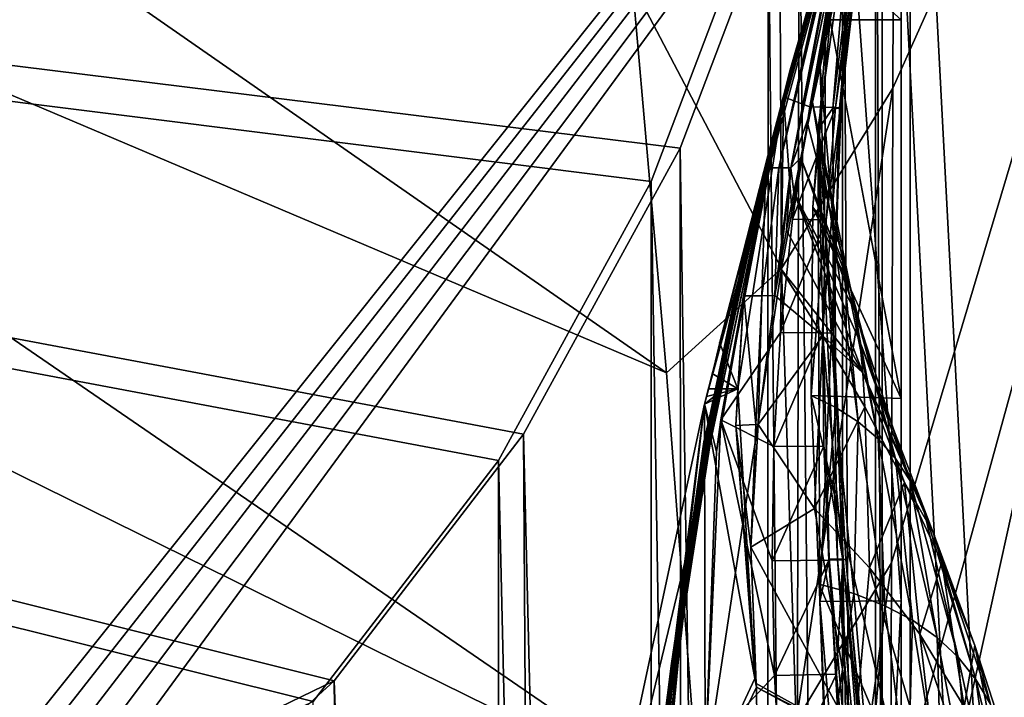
# Model space of a CAD drawing. Header units: metres. Extents: x -1004 to 0, y -808 to 0.
# Tile 155 of 160: x -130 to -43, y -157 to -97. Entities that reach past the tile are written whole.
import ezdxf

# ---------------------------------------------------------------- set-up
doc = ezdxf.new("R2010")
doc.units = ezdxf.units.M

msp = doc.modelspace()

# ---------------------------------------------------------------- linework, layer by layer
at = {"layer": 'None012'}
for points in [[(-35.448151, -746.330383, 163.059708), (-52.518909, -738.401428, 163.059708), (-5.519217, -35.401562, 163.059708)], [(-5.519217, -35.401562, 163.059708), (-52.518909, -738.401428, 163.059708), (-52.518909, -65.543846, 163.059708)], [(-52.518909, -65.543846, 2063.059814), (-52.518909, -738.401428, 2063.059814), (-5.519217, -35.401562, 2063.059814)], [(-52.518909, -738.401428, 2063.059814), (-35.448151, -746.330383, 2063.059814), (-5.519217, -35.401562, 2063.059814)], [(-52.518909, -738.401428, 163.059708), (-52.518909, -397.134613, 182.490646), (-52.518909, -65.543846, 163.059708)], [(-52.518909, -397.134613, 182.490646), (-52.518909, -313.811188, 184.444244), (-52.518909, -65.543846, 163.059708)], [(-52.518909, -65.543846, 163.059708), (-52.518909, -313.811188, 184.444244), (-52.518909, -230.718582, 189.861099)], [(-52.518909, -230.718582, 189.861099), (-52.518909, -148.071564, 198.713043), (-52.518909, -65.543846, 163.059708)], [(-52.518909, -148.071564, 198.713043), (-52.518909, -66.081009, 210.95433), (-52.518909, -65.543846, 163.059708)], [(-52.518909, -97.03968, 2019.916504), (-52.518909, -130.302856, 2024.768555), (-52.518909, -65.543846, 2063.059814)], [(-52.518909, -130.302856, 2024.768555), (-52.518909, -163.642868, 2029.060913), (-52.518909, -65.543846, 2063.059814)], [(-52.518909, -65.543846, 2063.059814), (-52.518909, -163.642868, 2029.060913), (-52.518909, -230.515762, 2035.961548)], [(-52.518909, -230.515762, 2035.961548), (-52.518909, -297.582825, 2040.610718), (-52.518909, -65.543846, 2063.059814)], [(-52.518909, -297.582825, 2040.610718), (-52.518909, -364.768219, 2043.003296), (-52.518909, -65.543846, 2063.059814)], [(-52.518909, -65.543846, 2063.059814), (-52.518909, -364.768219, 2043.003296), (-52.518909, -431.996094, 2043.136353)], [(-52.518909, -65.543846, 2063.059814), (-52.518909, -431.996094, 2043.136353), (-52.518909, -738.401428, 2063.059814)], [(-52.518909, -66.081009, 210.95433), (-52.518909, -148.071564, 198.713043), (-56.951534, -86.250534, 207.620117)], [(-62.859825, -103.839287, 1566.123047), (-69.778389, -130.813202, 1566.304321), (-53.161747, -69.922577, 1607.149292)], [(-53.161747, -69.922577, 1607.149292), (-69.778389, -130.813202, 1566.304321), (-62.594734, -102.840431, 1606.902344)], [(-69.777855, -130.810028, 619.307373), (-62.850697, -103.808975, 659.694153), (-53.161747, -69.922577, 659.947876)], [(-53.161747, -69.922577, 659.947876), (-63.839542, -107.499344, 619.151855), (-69.777855, -130.810028, 619.307373)], [(-64.992882, -112.470459, 1452.292236), (-62.851387, -103.808792, 1564.920044), (-53.161747, -69.922577, 1564.920044)], [(-64.992882, -112.470459, 1452.292236), (-53.161747, -69.922577, 1564.920044), (-63.898594, -108.095726, 1339.614502)], [(-63.898594, -108.095726, 1339.614502), (-53.161747, -69.922577, 1564.920044), (-63.076511, -104.808662, 1226.841309)], [(-62.85165, -103.808952, 619.125977), (-63.839542, -107.499344, 619.151855), (-53.161747, -69.922577, 659.947876)], [(-63.076511, -104.808662, 1226.841309), (-53.161747, -69.922577, 1564.920044), (-62.526756, -102.607643, 1113.927246)], [(-62.851387, -103.808792, 1564.920044), (-62.859825, -103.839287, 1566.123047), (-53.161747, -69.922577, 1564.920044)], [(-62.859825, -103.839287, 1566.123047), (-53.161747, -69.922577, 1565.869141), (-53.161747, -69.922577, 1564.920044)], [(-53.161747, -69.922577, 1565.869141), (-62.859825, -103.839287, 1566.123047), (-53.161747, -69.922577, 1607.149292)], [(-53.161747, -69.922577, 618.872253), (-62.85165, -103.808952, 619.125977), (-53.161747, -69.922577, 659.947876)], [(-62.85165, -103.808952, 619.125977), (-53.161747, -69.922577, 618.872253), (-53.161449, -69.922661, 617.920044)], [(-62.851204, -103.809006, 617.920044), (-62.85165, -103.808952, 619.125977), (-53.161449, -69.922661, 617.920044)], [(-62.851204, -103.809006, 617.920044), (-53.161449, -69.922661, 617.920044), (-57.10725, -85.15416, 566.619446)], [(-53.161736, -69.923889, 660.920044), (-53.161747, -69.922577, 659.947876), (-62.850925, -103.808914, 660.920044)], [(-53.161747, -69.922577, 659.947876), (-62.850697, -103.808975, 659.694153), (-62.850925, -103.808914, 660.920044)], [(-62.850925, -103.808914, 660.920044), (-62.515137, -102.478889, 774.292114), (-53.161736, -69.923889, 660.920044)], [(-62.594734, -102.840431, 1606.902344), (-58.475628, -88.032204, 1607.920044), (-53.161747, -69.922577, 1607.149292)], [(-62.526756, -102.607643, 1113.927246), (-53.161747, -69.922577, 1564.920044), (-53.161736, -69.923889, 660.920044)], [(-62.249619, -101.489136, 1000.841492), (-62.526756, -102.607643, 1113.927246), (-53.161736, -69.923889, 660.920044)], [(-62.515137, -102.478889, 774.292114), (-62.245605, -101.447708, 887.614563), (-53.161736, -69.923889, 660.920044)], [(-53.161736, -69.923889, 660.920044), (-62.245605, -101.447708, 887.614563), (-62.249619, -101.489136, 1000.841492)], [(-60.52169, -104.705643, 514.499451), (-62.851204, -103.809006, 617.920044), (-57.10725, -85.15416, 566.619446)], [(-60.52169, -104.705643, 514.499451), (-57.10725, -85.15416, 566.619446), (-56.565033, -85.176697, 515.318787)], [(-60.52169, -104.705643, 514.499451), (-56.565033, -85.176697, 515.318787), (-56.024006, -85.199242, 464.018127)], [(-60.52169, -104.705643, 514.499451), (-56.024006, -85.199242, 464.018127), (-58.278835, -104.752022, 411.08374)], [(-56.111469, -85.289391, 258.948364), (-56.951534, -86.250534, 207.620117), (-58.513695, -104.821602, 256.205536)], [(-56.111469, -85.289391, 258.948364), (-58.513695, -104.821602, 256.205536), (-57.914394, -104.798409, 307.769409)], [(-58.278835, -104.752022, 411.08374), (-56.024006, -85.199242, 464.018127), (-55.64122, -85.221779, 412.720001)], [(-55.64122, -85.221779, 412.720001), (-55.52887, -85.244316, 361.43457), (-58.278835, -104.752022, 411.08374)], [(-55.52887, -85.244316, 361.43457), (-57.835274, -104.775215, 359.402954), (-58.278835, -104.752022, 411.08374)], [(-55.686047, -85.266853, 310.173492), (-56.111469, -85.289391, 258.948364), (-57.914394, -104.798409, 307.769409)], [(-55.686047, -85.266853, 310.173492), (-57.914394, -104.798409, 307.769409), (-57.835274, -104.775215, 359.402954)], [(-55.52887, -85.244316, 361.43457), (-55.686047, -85.266853, 310.173492), (-57.835274, -104.775215, 359.402954)], [(-56.951534, -86.250534, 207.620117), (-59.665531, -148.124725, 198.7061), (-59.827671, -106.702522, 204.455399)], [(-56.951534, -86.250534, 207.620117), (-59.827671, -106.702522, 204.455399), (-58.513695, -104.821602, 256.205536)], [(-52.518909, -148.071564, 198.713043), (-59.665531, -148.124725, 198.7061), (-56.951534, -86.250534, 207.620117)], [(-64.385735, -110.053299, 1607.925659), (-63.259457, -110.053024, 1713.19873), (-58.323982, -88.00943, 1660.126465)], [(-62.848122, -103.809669, 1607.920044), (-64.385735, -110.053299, 1607.925659), (-58.323982, -88.00943, 1660.126465)], [(-63.259457, -110.053024, 1713.19873), (-62.201317, -110.046165, 1814.920044), (-58.020683, -87.96389, 1764.539551)], [(-58.020683, -87.96389, 1764.539551), (-58.172333, -87.986664, 1712.333008), (-63.259457, -110.053024, 1713.19873)], [(-63.259457, -110.053024, 1713.19873), (-58.172333, -87.986664, 1712.333008), (-58.323982, -88.00943, 1660.126465)], [(-58.323982, -88.00943, 1660.126465), (-58.475628, -88.032204, 1607.920044), (-62.848122, -103.809669, 1607.920044)], [(-62.848122, -103.809669, 1607.920044), (-58.475628, -88.032204, 1607.920044), (-62.594734, -102.840431, 1606.902344)], [(-62.201317, -110.046165, 1814.920044), (-57.872002, -87.94207, 1814.920044), (-58.020683, -87.96389, 1764.539551)], [(-57.872002, -87.94207, 1814.920044), (-62.201317, -110.046165, 1814.920044), (-58.425846, -92.158539, 1917.032715)], [(-58.425846, -92.158539, 1917.032715), (-62.201317, -110.046165, 1814.920044), (-60.573242, -105.368233, 1918.047607)], [(-60.286926, -104.295235, 1935.247681), (-58.425846, -92.158539, 1917.032715), (-60.573242, -105.368233, 1918.047607)], [(-58.425846, -92.158539, 1917.032715), (-60.286926, -104.295235, 1935.247681), (-59.62125, -101.195656, 1968.070679)], [(-59.154442, -99.005341, 1993.984253), (-58.425846, -92.158539, 1917.032715), (-59.62125, -101.195656, 1968.070679)], [(-58.73613, -97.03981, 2019.916504), (-58.007488, -92.089058, 2019.145508), (-59.154442, -99.005341, 1993.984253)], [(-58.007488, -92.089058, 2019.145508), (-58.425846, -92.158539, 1917.032715), (-59.154442, -99.005341, 1993.984253)], [(-52.518909, -97.03968, 2019.916504), (-58.007488, -92.089058, 2019.145508), (-58.73613, -97.03981, 2019.916504)], [(-60.259281, -113.503784, 2022.389526), (-58.73613, -97.03981, 2019.916504), (-59.154442, -99.005341, 1993.984253)], [(-52.518909, -130.302856, 2024.768555), (-58.73613, -97.03981, 2019.916504), (-60.259281, -113.503784, 2022.389526)], [(-52.518909, -130.302856, 2024.768555), (-52.518909, -97.03968, 2019.916504), (-58.73613, -97.03981, 2019.916504)], [(-59.234028, -114.907578, 1996.415771), (-60.259281, -113.503784, 2022.389526), (-59.154442, -99.005341, 1993.984253)], [(-59.154442, -99.005341, 1993.984253), (-59.62125, -101.195656, 1968.070679), (-59.234028, -114.907578, 1996.415771)], [(-62.515137, -102.478889, 774.292114), (-69.822411, -134.113083, 887.675659), (-62.245605, -101.447708, 887.614563)], [(-69.822411, -134.113083, 887.675659), (-69.803375, -134.196777, 1000.864014), (-62.245605, -101.447708, 887.614563)], [(-62.245605, -101.447708, 887.614563), (-69.803375, -134.196777, 1000.864014), (-62.249619, -101.489136, 1000.841492)], [(-62.249619, -101.489136, 1000.841492), (-69.803375, -134.196777, 1000.864014), (-66.698395, -119.432922, 1113.927246)], [(-62.249619, -101.489136, 1000.841492), (-66.698395, -119.432922, 1113.927246), (-62.526756, -102.607643, 1113.927246)], [(-59.62125, -101.195656, 1968.070679), (-60.286926, -104.295235, 1935.247681), (-58.34729, -116.536667, 1970.436768)], [(-59.62125, -101.195656, 1968.070679), (-58.34729, -116.536667, 1970.436768), (-59.234028, -114.907578, 1996.415771)], [(-69.044899, -130.764908, 660.94458), (-70.137505, -136.174759, 774.361389), (-62.515137, -102.478889, 774.292114)], [(-62.515137, -102.478889, 774.292114), (-70.137505, -136.174759, 774.361389), (-69.822411, -134.113083, 887.675659)], [(-62.850925, -103.808914, 660.920044), (-69.044899, -130.764908, 660.94458), (-62.515137, -102.478889, 774.292114)], [(-67.321404, -122.72876, 1226.853516), (-63.076511, -104.808662, 1226.841309), (-62.526756, -102.607643, 1113.927246)], [(-66.698395, -119.432922, 1113.927246), (-67.321404, -122.72876, 1226.853516), (-62.526756, -102.607643, 1113.927246)], [(-69.778389, -130.813202, 1566.304321), (-62.855591, -103.807701, 1606.895508), (-62.594734, -102.840431, 1606.902344)], [(-62.855591, -103.807701, 1606.895508), (-62.848122, -103.809669, 1607.920044), (-62.594734, -102.840431, 1606.902344)], [(-62.859825, -103.839287, 1566.123047), (-62.851387, -103.808792, 1564.920044), (-71.296196, -143.835297, 1564.866455)], [(-71.296196, -143.835297, 1564.866455), (-62.851387, -103.808792, 1564.920044), (-64.992882, -112.470459, 1452.292236)], [(-71.294136, -143.826721, 1566.343628), (-62.859825, -103.839287, 1566.123047), (-71.296196, -143.835297, 1564.866455)], [(-69.778389, -130.813202, 1566.304321), (-62.859825, -103.839287, 1566.123047), (-71.294136, -143.826721, 1566.343628)], [(-62.855591, -103.807701, 1606.895508), (-69.778389, -130.813202, 1566.304321), (-69.778397, -130.813248, 1606.714233)], [(-69.778397, -130.813248, 659.512756), (-62.850697, -103.808975, 659.694153), (-69.777855, -130.810028, 619.307373)], [(-62.850697, -103.808975, 659.694153), (-69.778397, -130.813248, 659.512756), (-68.923683, -130.137619, 659.5354)], [(-62.850925, -103.808914, 660.920044), (-62.850697, -103.808975, 659.694153), (-69.044899, -130.764908, 660.94458)], [(-62.850697, -103.808975, 659.694153), (-68.923683, -130.137619, 659.5354), (-69.044899, -130.764908, 660.94458)], [(-62.855591, -103.807701, 1606.895508), (-68.445335, -125.398163, 1606.749146), (-66.848465, -129.448639, 1606.805176)], [(-63.839542, -107.499344, 619.151855), (-62.851204, -103.809006, 617.920044), (-68.330841, -132.169846, 617.859741)], [(-68.330841, -132.169846, 617.859741), (-62.851204, -103.809006, 617.920044), (-63.118855, -124.508194, 513.726135)], [(-62.855591, -103.807701, 1606.895508), (-66.848465, -129.448639, 1606.805176), (-66.330093, -121.286781, 1607.962036)], [(-62.855591, -103.807701, 1606.895508), (-66.330093, -121.286781, 1607.962036), (-64.385735, -110.053299, 1607.925659)], [(-62.848122, -103.809669, 1607.920044), (-62.855591, -103.807701, 1606.895508), (-64.385735, -110.053299, 1607.925659)], [(-63.839542, -107.499344, 619.151855), (-62.85165, -103.808952, 619.125977), (-62.851204, -103.809006, 617.920044)], [(-63.118855, -124.508194, 513.726135), (-62.851204, -103.809006, 617.920044), (-62.065521, -114.562691, 514.106567)], [(-62.851204, -103.809006, 617.920044), (-60.52169, -104.705643, 514.499451), (-62.065521, -114.562691, 514.106567)], [(-60.286926, -104.295235, 1935.247681), (-60.706326, -106.249413, 1916.30835), (-56.986176, -120.469749, 1918.47937)], [(-60.706326, -106.249413, 1916.30835), (-60.286926, -104.295235, 1935.247681), (-60.573242, -105.368233, 1918.047607)], [(-60.286926, -104.295235, 1935.247681), (-57.598953, -118.3908, 1944.456543), (-58.34729, -116.536667, 1970.436768)], [(-57.598953, -118.3908, 1944.456543), (-60.286926, -104.295235, 1935.247681), (-56.986176, -120.469749, 1918.47937)], [(-68.257385, -127.650375, 1339.64624), (-63.076511, -104.808662, 1226.841309), (-67.321404, -122.72876, 1226.853516)], [(-68.257385, -127.650375, 1339.64624), (-63.898594, -108.095726, 1339.614502), (-63.076511, -104.808662, 1226.841309)], [(-62.201317, -110.046165, 1814.920044), (-61.325478, -109.182549, 1889.853027), (-60.573242, -105.368233, 1918.047607)], [(-62.065521, -114.562691, 514.106567), (-60.52169, -104.705643, 514.499451), (-58.278835, -104.752022, 411.08374)], [(-58.278835, -104.752022, 411.08374), (-59.088863, -114.608536, 410.299042), (-62.065521, -114.562691, 514.106567)], [(-60.573242, -105.368233, 1918.047607), (-61.325478, -109.182549, 1889.853027), (-60.706326, -106.249413, 1916.30835)], [(-58.513695, -104.821602, 256.205536), (-59.827671, -106.702522, 204.455399), (-58.460079, -124.558578, 305.499756)], [(-58.460079, -124.558578, 305.499756), (-59.424805, -124.533386, 409.539307), (-57.835274, -104.775215, 359.402954)], [(-57.835274, -104.775215, 359.402954), (-59.424805, -124.533386, 409.539307), (-59.088863, -114.608536, 410.299042)], [(-58.278835, -104.752022, 411.08374), (-57.835274, -104.775215, 359.402954), (-59.088863, -114.608536, 410.299042)], [(-57.914394, -104.798409, 307.769409), (-58.513695, -104.821602, 256.205536), (-58.460079, -124.558578, 305.499756)], [(-57.914394, -104.798409, 307.769409), (-58.460079, -124.558578, 305.499756), (-57.835274, -104.775215, 359.402954)], [(-56.986176, -120.469749, 1918.47937), (-60.706326, -106.249413, 1916.30835), (-61.325478, -109.182549, 1889.853027)], [(-59.827671, -106.702522, 204.455399), (-58.104195, -144.395432, 251.202225), (-58.460079, -124.558578, 305.499756)], [(-58.104195, -144.395432, 251.202225), (-59.827671, -106.702522, 204.455399), (-58.831841, -144.378586, 225.172958)], [(-59.827671, -106.702522, 204.455399), (-59.665531, -148.124725, 198.7061), (-58.831841, -144.378586, 225.172958)], [(-69.777855, -130.810028, 619.307373), (-63.839542, -107.499344, 619.151855), (-68.709564, -134.949615, 619.279358)], [(-68.709564, -134.949615, 619.279358), (-63.839542, -107.499344, 619.151855), (-68.330841, -132.169846, 617.859741)], [(-69.506157, -134.200165, 1452.327759), (-63.898594, -108.095726, 1339.614502), (-68.257385, -127.650375, 1339.64624)], [(-69.506157, -134.200165, 1452.327759), (-64.992882, -112.470459, 1452.292236), (-63.898594, -108.095726, 1339.614502)], [(-62.201317, -110.046165, 1814.920044), (-61.937698, -112.181427, 1864.78418), (-61.325478, -109.182549, 1889.853027)], [(-61.325478, -109.182549, 1889.853027), (-61.937698, -112.181427, 1864.78418), (-56.504005, -122.773277, 1892.509155)], [(-56.504005, -122.773277, 1892.509155), (-56.986176, -120.469749, 1918.47937), (-61.325478, -109.182549, 1889.853027)], [(-66.330093, -121.286781, 1607.962036), (-64.745567, -121.27903, 1713.610474), (-64.385735, -110.053299, 1607.925659)], [(-64.745567, -121.27903, 1713.610474), (-63.259457, -110.053024, 1713.19873), (-64.385735, -110.053299, 1607.925659)], [(-63.594059, -121.259209, 1797.731079), (-63.259457, -110.053024, 1713.19873), (-64.745567, -121.27903, 1713.610474)], [(-63.176865, -118.784576, 1814.920166), (-62.201317, -110.046165, 1814.920044), (-63.594059, -121.259209, 1797.731079)], [(-62.201317, -110.046165, 1814.920044), (-63.259457, -110.053024, 1713.19873), (-63.594059, -121.259209, 1797.731079)], [(-63.176865, -118.784576, 1814.920166), (-62.583256, -115.508835, 1838.854248), (-62.201317, -110.046165, 1814.920044)], [(-62.583256, -115.508835, 1838.854248), (-61.937698, -112.181427, 1864.78418), (-62.201317, -110.046165, 1814.920044)], [(-61.937698, -112.181427, 1864.78418), (-62.583256, -115.508835, 1838.854248), (-55.877007, -128.053329, 1840.604492)], [(-61.937698, -112.181427, 1864.78418), (-56.139206, -125.301193, 1866.549561), (-56.504005, -122.773277, 1892.509155)], [(-56.139206, -125.301193, 1866.549561), (-61.937698, -112.181427, 1864.78418), (-55.877007, -128.053329, 1840.604492)], [(-69.506157, -134.200165, 1452.327759), (-71.296196, -143.835297, 1564.866455), (-64.992882, -112.470459, 1452.292236)], [(-60.415829, -130.046631, 2024.733398), (-60.259281, -113.503784, 2022.389526), (-59.234028, -114.907578, 1996.415771)], [(-60.415829, -130.046631, 2024.733398), (-52.518909, -130.302856, 2024.768555), (-60.259281, -113.503784, 2022.389526)], [(-59.088863, -114.608536, 410.299042), (-63.118855, -124.508194, 513.726135), (-62.065521, -114.562691, 514.106567)], [(-59.424805, -124.533386, 409.539307), (-63.118855, -124.508194, 513.726135), (-59.088863, -114.608536, 410.299042)], [(-58.234623, -131.091965, 1998.718994), (-60.415829, -130.046631, 2024.733398), (-59.234028, -114.907578, 1996.415771)], [(-59.234028, -114.907578, 1996.415771), (-58.34729, -116.536667, 1970.436768), (-58.234623, -131.091965, 1998.718994)], [(-55.877007, -128.053329, 1840.604492), (-62.583256, -115.508835, 1838.854248), (-63.176865, -118.784576, 1814.920166)], [(-58.34729, -116.536667, 1970.436768), (-56.274879, -132.361847, 1972.676636), (-58.234623, -131.091965, 1998.718994)], [(-58.34729, -116.536667, 1970.436768), (-57.598953, -118.3908, 1944.456543), (-56.274879, -132.361847, 1972.676636)], [(-57.598953, -118.3908, 1944.456543), (-54.536617, -133.856033, 1946.612671), (-56.274879, -132.361847, 1972.676636)], [(-54.536617, -133.856033, 1946.612671), (-57.598953, -118.3908, 1944.456543), (-56.986176, -120.469749, 1918.47937)], [(-63.176865, -118.784576, 1814.920166), (-63.594059, -121.259209, 1797.731079), (-59.396198, -124.801277, 1813.895874)], [(-55.877007, -128.053329, 1840.604492), (-63.176865, -118.784576, 1814.920166), (-59.396198, -124.801277, 1813.895874)], [(-66.698395, -119.432922, 1113.927246), (-70.079559, -136.434616, 1113.927246), (-70.649986, -140.837204, 1226.865601)], [(-66.698395, -119.432922, 1113.927246), (-70.649986, -140.837204, 1226.865601), (-67.321404, -122.72876, 1226.853516)], [(-69.803375, -134.196777, 1000.864014), (-70.079559, -136.434616, 1113.927246), (-66.698395, -119.432922, 1113.927246)], [(-53.017296, -135.57431, 1920.532959), (-56.986176, -120.469749, 1918.47937), (-56.504005, -122.773277, 1892.509155)], [(-53.017296, -135.57431, 1920.532959), (-54.536617, -133.856033, 1946.612671), (-56.986176, -120.469749, 1918.47937)], [(-67.030289, -132.661545, 1608.031738), (-65.271233, -132.593384, 1714.006226), (-66.330093, -121.286781, 1607.962036)], [(-66.848465, -129.448639, 1606.805176), (-67.030289, -132.661545, 1608.031738), (-66.330093, -121.286781, 1607.962036)], [(-65.271233, -132.593384, 1714.006226), (-64.745567, -121.27903, 1713.610474), (-66.330093, -121.286781, 1607.962036)], [(-65.076866, -132.585068, 1726.532471), (-64.745567, -121.27903, 1713.610474), (-65.271233, -132.593384, 1714.006226)], [(-59.396198, -124.801277, 1813.895874), (-63.594059, -121.259209, 1797.731079), (-65.076866, -132.585068, 1726.532471)], [(-65.076866, -132.585068, 1726.532471), (-63.594059, -121.259209, 1797.731079), (-64.745567, -121.27903, 1713.610474)], [(-71.514084, -147.411484, 1339.677979), (-68.257385, -127.650375, 1339.64624), (-67.321404, -122.72876, 1226.853516)], [(-70.649986, -140.837204, 1226.865601), (-71.514084, -147.411484, 1339.677979), (-67.321404, -122.72876, 1226.853516)], [(-51.712444, -137.516464, 1894.443481), (-53.017296, -135.57431, 1920.532959), (-56.504005, -122.773277, 1892.509155)], [(-56.504005, -122.773277, 1892.509155), (-56.139206, -125.301193, 1866.549561), (-51.712444, -137.516464, 1894.443481)], [(-63.68734, -134.515167, 513.359131), (-68.330841, -132.169846, 617.859741), (-63.118855, -124.508194, 513.726135)], [(-59.396198, -124.801277, 1813.895874), (-65.076866, -132.585068, 1726.532471), (-60.135853, -139.95018, 1710.803101)], [(-63.118855, -124.508194, 513.726135), (-59.424805, -124.533386, 409.539307), (-63.68734, -134.515167, 513.359131)], [(-59.424805, -124.533386, 409.539307), (-59.293465, -134.500809, 408.806305), (-63.68734, -134.515167, 513.359131)], [(-55.704624, -131.02951, 1814.677612), (-59.396198, -124.801277, 1813.895874), (-60.135853, -139.95018, 1710.803101)], [(-58.460079, -124.558578, 305.499756), (-57.623348, -144.462784, 355.698334), (-59.424805, -124.533386, 409.539307)], [(-57.623348, -144.462784, 355.698334), (-59.293465, -134.500809, 408.806305), (-59.424805, -124.533386, 409.539307)], [(-55.877007, -128.053329, 1840.604492), (-59.396198, -124.801277, 1813.895874), (-55.704624, -131.02951, 1814.677612)], [(-58.104195, -144.395432, 251.202225), (-57.618683, -144.412262, 277.274628), (-58.460079, -124.558578, 305.499756)], [(-57.618683, -144.412262, 277.274628), (-57.37619, -144.429108, 303.384949), (-58.460079, -124.558578, 305.499756)], [(-58.460079, -124.558578, 305.499756), (-57.37619, -144.429108, 303.384949), (-57.623348, -144.462784, 355.698334)], [(-56.139206, -125.301193, 1866.549561), (-50.609962, -139.682297, 1868.349976), (-51.712444, -137.516464, 1894.443481)], [(-55.877007, -128.053329, 1840.604492), (-50.609962, -139.682297, 1868.349976), (-56.139206, -125.301193, 1866.549561)], [(-68.445335, -125.398163, 1606.749146), (-69.115143, -128.104813, 1606.731567), (-66.848465, -129.448639, 1606.805176)], [(-72.671608, -156.160614, 1452.363159), (-68.257385, -127.650375, 1339.64624), (-71.514084, -147.411484, 1339.677979)], [(-72.671608, -156.160614, 1452.363159), (-69.506157, -134.200165, 1452.327759), (-68.257385, -127.650375, 1339.64624)], [(-66.848465, -129.448639, 1606.805176), (-69.115143, -128.104813, 1606.731567), (-69.447586, -129.458817, 1606.7229)], [(-52.208729, -137.676758, 1815.437378), (-49.69632, -142.071625, 1842.258301), (-55.877007, -128.053329, 1840.604492)], [(-49.69632, -142.071625, 1842.258301), (-50.609962, -139.682297, 1868.349976), (-55.877007, -128.053329, 1840.604492)], [(-52.208729, -137.676758, 1815.437378), (-55.877007, -128.053329, 1840.604492), (-55.704624, -131.02951, 1814.677612)], [(-65.343872, -154.88063, 1606.828857), (-66.848465, -129.448639, 1606.805176), (-69.778397, -130.813248, 1606.714233)], [(-69.778397, -130.813248, 1606.714233), (-66.848465, -129.448639, 1606.805176), (-69.613197, -130.135971, 1606.718506)], [(-66.848465, -129.448639, 1606.805176), (-69.447586, -129.458817, 1606.7229), (-69.613197, -130.135971, 1606.718506)], [(-66.848465, -129.448639, 1606.805176), (-65.343872, -154.88063, 1606.828857), (-67.030289, -132.661545, 1608.031738)], [(-68.923683, -130.137619, 659.5354), (-73.211754, -158.155579, 659.426208), (-73.209076, -158.108261, 661.018005)], [(-69.778397, -130.813248, 659.512756), (-73.211754, -158.155579, 659.426208), (-68.923683, -130.137619, 659.5354)], [(-69.044899, -130.764908, 660.94458), (-68.923683, -130.137619, 659.5354), (-73.209076, -158.108261, 661.018005)], [(-59.704567, -146.590912, 2026.936768), (-60.415829, -130.046631, 2024.733398), (-58.234623, -131.091965, 1998.718994)], [(-59.704567, -146.590912, 2026.936768), (-52.518909, -163.642868, 2029.060913), (-60.415829, -130.046631, 2024.733398)], [(-52.518909, -163.642868, 2029.060913), (-52.518909, -130.302856, 2024.768555), (-60.415829, -130.046631, 2024.733398)], [(-83.10807, -193.000595, 619.656433), (-69.778397, -130.813248, 659.512756), (-69.777855, -130.810028, 619.307373)], [(-83.10807, -193.000595, 619.656433), (-69.777855, -130.810028, 619.307373), (-69.702896, -162.811096, 619.305359)], [(-83.105705, -192.999664, 659.163818), (-69.778397, -130.813248, 659.512756), (-83.10807, -193.000595, 619.656433)], [(-69.778389, -130.813202, 1566.304321), (-83.105721, -192.999664, 1566.653198), (-69.778397, -130.813248, 1606.714233)], [(-83.105721, -192.999664, 1566.653198), (-69.778389, -130.813202, 1566.304321), (-71.294136, -143.826721, 1566.343628)], [(-69.778397, -130.813248, 1606.714233), (-83.105721, -192.999664, 1566.653198), (-83.105705, -192.999664, 1606.365234)], [(-69.778397, -130.813248, 659.512756), (-83.105705, -192.999664, 659.163818), (-73.211754, -158.155579, 659.426208)], [(-83.105705, -192.999664, 1606.365234), (-65.343872, -154.88063, 1606.828857), (-69.778397, -130.813248, 1606.714233)], [(-69.044899, -130.764908, 660.94458), (-73.209076, -158.108261, 661.018005), (-70.137505, -136.174759, 774.361389)], [(-69.702896, -162.811096, 619.305359), (-69.777855, -130.810028, 619.307373), (-68.709564, -134.949615, 619.279358)], [(-55.292229, -145.171112, 1711.220215), (-55.704624, -131.02951, 1814.677612), (-60.135853, -139.95018, 1710.803101)], [(-56.673363, -147.430542, 2000.883057), (-59.704567, -146.590912, 2026.936768), (-58.234623, -131.091965, 1998.718994)], [(-58.234623, -131.091965, 1998.718994), (-56.274879, -132.361847, 1972.676636), (-56.673363, -147.430542, 2000.883057)], [(-52.208729, -137.676758, 1815.437378), (-55.704624, -131.02951, 1814.677612), (-55.292229, -145.171112, 1711.220215)], [(-68.709564, -134.949615, 619.279358), (-68.330841, -132.169846, 617.859741), (-69.658592, -161.021835, 617.679321)], [(-68.330841, -132.169846, 617.859741), (-63.637768, -154.636032, 512.665344), (-69.658592, -161.021835, 617.679321)], [(-63.68734, -134.515167, 513.359131), (-63.845871, -144.563797, 513.005615), (-68.330841, -132.169846, 617.859741)], [(-63.845871, -144.563797, 513.005615), (-63.637768, -154.636032, 512.665344), (-68.330841, -132.169846, 617.859741)], [(-65.71344, -143.360947, 1667.273682), (-65.271233, -132.593384, 1714.006226), (-67.030289, -132.661545, 1608.031738)], [(-65.246468, -155.328033, 1608.268555), (-65.71344, -143.360947, 1667.273682), (-67.030289, -132.661545, 1608.031738)], [(-65.343872, -154.88063, 1606.828857), (-65.246468, -155.328033, 1608.268555), (-67.030289, -132.661545, 1608.031738)], [(-65.076866, -132.585068, 1726.532471), (-65.71344, -143.360947, 1667.273682), (-60.135853, -139.95018, 1710.803101)], [(-65.71344, -143.360947, 1667.273682), (-65.076866, -132.585068, 1726.532471), (-65.271233, -132.593384, 1714.006226)], [(-56.274879, -132.361847, 1972.676636), (-53.940716, -148.492645, 1974.780518), (-56.673363, -147.430542, 2000.883057)], [(-56.274879, -132.361847, 1972.676636), (-54.536617, -133.856033, 1946.612671), (-53.940716, -148.492645, 1974.780518)], [(-54.536617, -133.856033, 1946.612671), (-51.506779, -149.776993, 1948.636963), (-53.940716, -148.492645, 1974.780518)], [(-51.506779, -149.776993, 1948.636963), (-54.536617, -133.856033, 1946.612671), (-53.017296, -135.57431, 1920.532959)], [(-70.137505, -136.174759, 774.361389), (-74.494354, -167.3414, 887.736755), (-69.822411, -134.113083, 887.675659)], [(-69.822411, -134.113083, 887.675659), (-74.494354, -167.3414, 887.736755), (-74.42691, -167.462708, 1000.886475)], [(-69.803375, -134.196777, 1000.864014), (-69.822411, -134.113083, 887.675659), (-74.42691, -167.462708, 1000.886475)], [(-69.803375, -134.196777, 1000.864014), (-74.42691, -167.462708, 1000.886475), (-72.660721, -153.576004, 1113.927246)], [(-71.296196, -143.835297, 1564.866455), (-69.506157, -134.200165, 1452.327759), (-72.671608, -156.160614, 1452.363159)], [(-70.079559, -136.434616, 1113.927246), (-69.803375, -134.196777, 1000.864014), (-72.660721, -153.576004, 1113.927246)], [(-59.293465, -134.500809, 408.806305), (-63.845871, -144.563797, 513.005615), (-63.68734, -134.515167, 513.359131)], [(-63.845871, -144.563797, 513.005615), (-59.293465, -134.500809, 408.806305), (-58.850346, -144.49646, 408.10022)], [(-59.293465, -134.500809, 408.806305), (-57.623348, -144.462784, 355.698334), (-58.850346, -144.49646, 408.10022)], [(-69.702896, -162.811096, 619.305359), (-68.709564, -134.949615, 619.279358), (-69.658592, -161.021835, 617.679321)], [(-49.369339, -151.283371, 1922.460327), (-53.017296, -135.57431, 1920.532959), (-51.712444, -137.516464, 1894.443481)], [(-49.369339, -151.283371, 1922.460327), (-51.506779, -149.776993, 1948.636963), (-53.017296, -135.57431, 1920.532959)], [(-73.209076, -158.108261, 661.018005), (-74.640083, -170.442398, 774.430603), (-70.137505, -136.174759, 774.361389)], [(-70.137505, -136.174759, 774.361389), (-74.640083, -170.442398, 774.430603), (-74.494354, -167.3414, 887.736755)], [(-70.079559, -136.434616, 1113.927246), (-73.051903, -159.086258, 1226.877686), (-70.649986, -140.837204, 1226.865601)], [(-70.079559, -136.434616, 1113.927246), (-72.660721, -153.576004, 1113.927246), (-73.051903, -159.086258, 1226.877686)], [(-50.880234, -151.002762, 1711.625244), (-52.208729, -137.676758, 1815.437378), (-55.292229, -145.171112, 1711.220215)], [(-50.880234, -151.002762, 1711.625244), (-48.959801, -144.684265, 1816.174194), (-52.208729, -137.676758, 1815.437378)], [(-48.959801, -144.684265, 1816.174194), (-49.69632, -142.071625, 1842.258301), (-52.208729, -137.676758, 1815.437378)], [(-47.524391, -153.011597, 1896.258423), (-49.369339, -151.283371, 1922.460327), (-51.712444, -137.516464, 1894.443481)], [(-51.712444, -137.516464, 1894.443481), (-50.609962, -139.682297, 1868.349976), (-47.524391, -153.011597, 1896.258423)], [(-60.135853, -139.95018, 1710.803101), (-65.71344, -143.360947, 1667.273682), (-56.600075, -160.086212, 1608.599243)], [(-60.135853, -139.95018, 1710.803101), (-56.600075, -160.086212, 1608.599243), (-55.292229, -145.171112, 1711.220215)], [(-50.609962, -139.682297, 1868.349976), (-45.960949, -154.961456, 1870.038818), (-47.524391, -153.011597, 1896.258423)], [(-50.609962, -139.682297, 1868.349976), (-49.69632, -142.071625, 1842.258301), (-45.960949, -154.961456, 1870.038818)], [(-70.649986, -140.837204, 1226.865601), (-73.051903, -159.086258, 1226.877686), (-73.657379, -167.315125, 1339.709717)], [(-71.514084, -147.411484, 1339.677979), (-70.649986, -140.837204, 1226.865601), (-73.657379, -167.315125, 1339.709717)], [(-45.960949, -154.961456, 1870.038818), (-49.69632, -142.071625, 1842.258301), (-44.666687, -157.132767, 1843.809082)], [(-44.666687, -157.132767, 1843.809082), (-49.69632, -142.071625, 1842.258301), (-46.048119, -151.988403, 1816.887207)], [(-49.69632, -142.071625, 1842.258301), (-48.959801, -144.684265, 1816.174194), (-46.048119, -151.988403, 1816.887207)], [(-65.71344, -143.360947, 1667.273682), (-65.246468, -155.328033, 1608.268555), (-56.600075, -160.086212, 1608.599243)], [(-83.105721, -192.999664, 1566.653198), (-71.294136, -143.826721, 1566.343628), (-75.283073, -184.573654, 1566.444336)], [(-75.283073, -184.573654, 1566.444336), (-71.294136, -143.826721, 1566.343628), (-75.273209, -184.565155, 1564.705811)], [(-71.294136, -143.826721, 1566.343628), (-71.296196, -143.835297, 1564.866455), (-75.273209, -184.565155, 1564.705811)], [(-75.273209, -184.565155, 1564.705811), (-71.296196, -143.835297, 1564.866455), (-72.671608, -156.160614, 1452.363159)], [(-63.637768, -154.636032, 512.665344), (-63.845871, -144.563797, 513.005615), (-58.850346, -144.49646, 408.10022)], [(-58.850346, -144.49646, 408.10022), (-58.184357, -154.510162, 407.420715), (-63.637768, -154.636032, 512.665344)], [(-58.831841, -144.378586, 225.172958), (-59.665531, -148.124725, 198.7061), (-56.606964, -184.054993, 220.641403)], [(-57.623348, -144.462784, 355.698334), (-58.184357, -154.510162, 407.420715), (-58.850346, -144.49646, 408.10022)], [(-58.104195, -144.395432, 251.202225), (-58.831841, -144.378586, 225.172958), (-55.332424, -184.122513, 246.911255)], [(-58.831841, -144.378586, 225.172958), (-56.606964, -184.054993, 220.641403), (-55.332424, -184.122513, 246.911255)], [(-58.184357, -154.510162, 407.420715), (-57.623348, -144.462784, 355.698334), (-57.29385, -164.528717, 406.767761)], [(-55.332424, -184.122513, 246.911255), (-54.396801, -184.190048, 273.241486), (-58.104195, -144.395432, 251.202225)], [(-54.396801, -184.190048, 273.241486), (-57.618683, -144.412262, 277.274628), (-58.104195, -144.395432, 251.202225)], [(-57.37619, -144.429108, 303.384949), (-53.635174, -184.392624, 352.521271), (-57.623348, -144.462784, 355.698334)], [(-57.623348, -144.462784, 355.698334), (-53.635174, -184.392624, 352.521271), (-57.29385, -164.528717, 406.767761)], [(-57.37619, -144.429108, 303.384949), (-57.618683, -144.412262, 277.274628), (-53.801331, -184.257568, 299.624786)], [(-57.618683, -144.412262, 277.274628), (-54.396801, -184.190048, 273.241486), (-53.801331, -184.257568, 299.624786)], [(-53.801331, -184.257568, 299.624786), (-53.635174, -184.392624, 352.521271), (-57.37619, -144.429108, 303.384949)], [(-56.600075, -160.086212, 1608.599243), (-49.095173, -166.45314, 1608.90271), (-55.292229, -145.171112, 1711.220215)], [(-55.292229, -145.171112, 1711.220215), (-49.095173, -166.45314, 1608.90271), (-50.880234, -151.002762, 1711.625244)], [(-46.9795, -157.363968, 1712.017822), (-48.959801, -144.684265, 1816.174194), (-50.880234, -151.002762, 1711.625244)], [(-46.048119, -151.988403, 1816.887207), (-48.959801, -144.684265, 1816.174194), (-46.9795, -157.363968, 1712.017822)], [(-59.017948, -163.148102, 2029.001343), (-59.704567, -146.590912, 2026.936768), (-56.673363, -147.430542, 2000.883057)], [(-52.518909, -163.642868, 2029.060913), (-59.704567, -146.590912, 2026.936768), (-59.017948, -163.148102, 2029.001343)], [(-74.47686, -178.266556, 1452.39856), (-72.671608, -156.160614, 1452.363159), (-71.514084, -147.411484, 1339.677979)], [(-74.47686, -178.266556, 1452.39856), (-71.514084, -147.411484, 1339.677979), (-73.657379, -167.315125, 1339.709717)], [(-55.289398, -163.840256, 2002.90979), (-59.017948, -163.148102, 2029.001343), (-56.673363, -147.430542, 2000.883057)], [(-56.673363, -147.430542, 2000.883057), (-53.940716, -148.492645, 1974.780518), (-55.289398, -163.840256, 2002.90979)], [(-59.665531, -148.124725, 198.7061), (-52.518909, -148.071564, 198.713043), (-56.706974, -230.351059, 189.892776)], [(-59.665531, -148.124725, 198.7061), (-56.706974, -230.351059, 189.892776), (-56.606964, -184.054993, 220.641403)], [(-52.518909, -148.071564, 198.713043), (-52.518909, -230.718582, 189.861099), (-56.706974, -230.351059, 189.892776)], [(-53.940716, -148.492645, 1974.780518), (-51.930637, -164.751465, 1976.749756), (-55.289398, -163.840256, 2002.90979)], [(-53.940716, -148.492645, 1974.780518), (-51.506779, -149.776993, 1948.636963), (-51.930637, -164.751465, 1976.749756)], [(-51.506779, -149.776993, 1948.636963), (-48.941982, -165.881516, 1950.531006), (-51.930637, -164.751465, 1976.749756)], [(-48.941982, -165.881516, 1950.531006), (-51.506779, -149.776993, 1948.636963), (-49.369339, -151.283371, 1922.460327)], [(-43.027905, -174.139099, 1609.165771), (-46.9795, -157.363968, 1712.017822), (-50.880234, -151.002762, 1711.625244)], [(-49.095173, -166.45314, 1608.90271), (-43.027905, -174.139099, 1609.165771), (-50.880234, -151.002762, 1711.625244)], [(-46.321537, -167.23024, 1924.262939), (-49.369339, -151.283371, 1922.460327), (-47.524391, -153.011597, 1896.258423)], [(-46.321537, -167.23024, 1924.262939), (-48.941982, -165.881516, 1950.531006), (-49.369339, -151.283371, 1922.460327)], [(-46.9795, -157.363968, 1712.017822), (-43.68148, -164.163925, 1712.397461), (-46.048119, -151.988403, 1816.887207)], [(-43.68148, -164.163925, 1712.397461), (-43.63092, -159.52533, 1817.577148), (-46.048119, -151.988403, 1816.887207)], [(-46.048119, -151.988403, 1816.887207), (-43.63092, -159.52533, 1817.577148), (-44.666687, -157.132767, 1843.809082)], [(-72.660721, -153.576004, 1113.927246), (-74.521744, -177.427155, 1226.889771), (-73.051903, -159.086258, 1226.877686)], [(-72.660721, -153.576004, 1113.927246), (-74.436523, -170.819366, 1113.927246), (-74.521744, -177.427155, 1226.889771)], [(-72.660721, -153.576004, 1113.927246), (-74.42691, -167.462708, 1000.886475), (-74.436523, -170.819366, 1113.927246)], [(-44.065781, -168.797424, 1897.9552), (-46.321537, -167.23024, 1924.262939), (-47.524391, -153.011597, 1896.258423)], [(-47.524391, -153.011597, 1896.258423), (-45.960949, -154.961456, 1870.038818), (-44.065781, -168.797424, 1897.9552)], [(-63.637768, -154.636032, 512.665344), (-63.061806, -164.712204, 512.338379), (-69.658592, -161.021835, 617.679321)], [(-58.184357, -154.510162, 407.420715), (-63.061806, -164.712204, 512.338379), (-63.637768, -154.636032, 512.665344)], [(-63.061806, -164.712204, 512.338379), (-58.184357, -154.510162, 407.420715), (-57.29385, -164.528717, 406.767761)], [(-65.214355, -155.633453, 1606.83374), (-65.343872, -154.88063, 1606.828857), (-83.105705, -192.999664, 1606.365234)], [(-65.343872, -154.88063, 1606.828857), (-65.214355, -155.633453, 1606.83374), (-65.246468, -155.328033, 1608.268555)], [(-65.246468, -155.328033, 1608.268555), (-65.214355, -155.633453, 1606.83374), (-56.600075, -160.086212, 1608.599243)], [(-45.960949, -154.961456, 1870.038818), (-42.164799, -170.582901, 1871.617065), (-44.065781, -168.797424, 1897.9552)], [(-42.164799, -170.582901, 1871.617065), (-45.960949, -154.961456, 1870.038818), (-44.666687, -157.132767, 1843.809082)], [(-61.087505, -576.499146, 1606.941772), (-65.214355, -155.633453, 1606.83374), (-83.105705, -192.999664, 1606.365234)], [(-75.273209, -184.565155, 1564.705811), (-72.671608, -156.160614, 1452.363159), (-74.47686, -178.266556, 1452.39856)], [(-65.214355, -155.633453, 1606.83374), (-56.680958, -160.281601, 1607.060425), (-56.600075, -160.086212, 1608.599243)], [(-56.680958, -160.281601, 1607.060425), (-65.214355, -155.633453, 1606.83374), (-61.087505, -576.499146, 1606.941772)]]:
    msp.add_3dface(points, dxfattribs=at)
at = {"layer": 'None012310'}
for points in [[(-13.018654, -791.016113, 2065.279785), (-13.018654, -13.016087, 2065.279785), (-51.716675, -51.714104, 2065.279785)], [(-16.018654, -788.016113, 2063.023682), (-54.187531, -54.184963, 2063.023682), (-16.018654, -16.016087, 2063.023682)], [(-51.716675, -51.714104, 2065.279785), (-54.777439, -54.774872, 2076.154297), (-51.716675, -751.684326, 2065.279785)], [(-13.018654, -791.016113, 2065.279785), (-51.716675, -51.714104, 2065.279785), (-51.716675, -751.684326, 2065.279785)], [(-54.187531, -54.184963, 2063.023682), (-54.187531, -749.625977, 2063.023682), (-57.675217, -57.672649, 2075.415039)], [(-54.187531, -749.625977, 2063.023682), (-54.187531, -54.184963, 2063.023682), (-16.018654, -788.016113, 2063.023682)], [(-183.245575, -194.333847, 2169.999756), (-102.282211, -155.084702, 2143.836426), (-502.018646, -55.05748, 2077.158447)], [(-102.282211, -155.084702, 2143.836426), (-85.649628, -133.430511, 2129.401611), (-502.018646, -55.05748, 2077.158447)], [(-502.018646, -55.05748, 2077.158447), (-85.649628, -133.430511, 2129.401611), (-71.919212, -108.316185, 2112.660645)], [(-71.919212, -108.316185, 2112.660645), (-61.463383, -80.740639, 2094.278809), (-502.018646, -55.05748, 2077.158447)], [(-54.777439, -744.18219, 2076.154297), (-54.777439, -54.774872, 2076.154297), (-61.463383, -80.740639, 2094.278809)], [(-54.777439, -54.774872, 2076.154297), (-54.777439, -744.18219, 2076.154297), (-51.716675, -751.684326, 2065.279785)], [(-502.018646, -57.672649, 2075.415039), (-104.109055, -156.91658, 2141.570801), (-183.245575, -195.279739, 2167.143799)], [(-64.179741, -84.149132, 2093.064209), (-74.454552, -111.255226, 2111.133057), (-502.018646, -57.672649, 2075.415039)], [(-502.018646, -57.672649, 2075.415039), (-74.454552, -111.255226, 2111.133057), (-87.850006, -135.748581, 2127.460449)], [(-87.850006, -135.748581, 2127.460449), (-104.109055, -156.91658, 2141.570801), (-502.018646, -57.672649, 2075.415039)], [(-57.675217, -57.672649, 2075.415039), (-57.675217, -741.070984, 2075.415039), (-64.179741, -84.149132, 2093.064209)], [(-54.187531, -749.625977, 2063.023682), (-57.675217, -741.070984, 2075.415039), (-57.675217, -57.672649, 2075.415039)], [(-61.463383, -80.740639, 2094.278809), (-71.919212, -108.316185, 2112.660645), (-62.764423, -727.559082, 2097.011719)], [(-62.764423, -727.559082, 2097.011719), (-54.777439, -744.18219, 2076.154297), (-61.463383, -80.740639, 2094.278809)], [(-64.179741, -84.149132, 2093.064209), (-64.492477, -726.51062, 2093.737549), (-74.454552, -111.255226, 2111.133057)], [(-57.675217, -741.070984, 2075.415039), (-64.492477, -726.51062, 2093.737549), (-64.179741, -84.149132, 2093.064209)], [(-71.919212, -108.316185, 2112.660645), (-85.649628, -133.430511, 2129.401611), (-71.484612, -713.465515, 2112.023438)], [(-71.919212, -108.316185, 2112.660645), (-71.484612, -713.465515, 2112.023438), (-62.764423, -727.559082, 2097.011719)], [(-74.454552, -111.255226, 2111.133057), (-74.518837, -710.105225, 2111.226563), (-87.850006, -135.748581, 2127.460449)], [(-64.492477, -726.51062, 2093.737549), (-74.518837, -710.105225, 2111.226563), (-74.454552, -111.255226, 2111.133057)], [(-85.649628, -133.430511, 2129.401611), (-102.282211, -155.084702, 2143.836426), (-82.027756, -698.932068, 2125.520752)], [(-85.649628, -133.430511, 2129.401611), (-82.027756, -698.932068, 2125.520752), (-71.484612, -713.465515, 2112.023438)], [(-87.850006, -135.748581, 2127.460449), (-88.047546, -691.902039, 2127.663086), (-104.109055, -156.91658, 2141.570801)], [(-74.518837, -710.105225, 2111.226563), (-88.047546, -691.902039, 2127.663086), (-87.850006, -135.748581, 2127.460449)], [(-183.245575, -194.333847, 2169.999756), (-121.220215, -172.413788, 2155.387939), (-102.282211, -155.084702, 2143.836426)], [(-102.282211, -155.084702, 2143.836426), (-121.220215, -172.413788, 2155.387939), (-95.771164, -682.554504, 2138.760986)], [(-102.282211, -155.084702, 2143.836426), (-95.771164, -682.554504, 2138.760986), (-82.027756, -698.932068, 2125.520752)]]:
    msp.add_3dface(points, dxfattribs=at)
at = {"layer": 'None012349'}
for points in [[(-10, -10, 90), (-502.018646, -625.846375, 90), (-994.037292, -10, 90)], [(-494.003571, -626.560364, 90), (-502.018646, -625.846375, 90), (-10, -10, 90)], [(-485.779327, -628.854126, 90), (-494.003571, -626.560364, 90), (-10, -10, 90)], [(-477.800262, -632.855408, 90), (-485.779327, -628.854126, 90), (-10, -10, 90)], [(-10, -10, 90), (-470.61264, -638.481506, 90), (-477.800262, -632.855408, 90)], [(-217.024689, -763.271118, 90), (-470.61264, -638.481506, 90), (-10, -10, 90)], [(-10.00001, -794.032166, 90), (-217.024689, -763.271118, 90), (-10, -10, 90)], [(-53.739098, -313.349457, 163.059708), (-53.781036, -397.047211, 163.059708), (-16.461397, -20.921553, 163.059708)], [(-16.461397, -20.921553, 163.059708), (-53.781036, -397.047211, 163.059708), (-16.461384, -783.110596, 163.059708)], [(-53.681374, -271.541168, 163.059708), (-53.739098, -313.349457, 163.059708), (-16.461397, -20.921553, 163.059708)], [(-53.60046, -230.12674, 163.059708), (-53.681374, -271.541168, 163.059708), (-16.461397, -20.921553, 163.059708)], [(-53.498402, -188.815109, 163.059708), (-53.60046, -230.12674, 163.059708), (-16.461397, -20.921553, 163.059708)], [(-16.461397, -20.921553, 163.059708), (-53.369911, -144.721069, 163.059708), (-53.498402, -188.815109, 163.059708)], [(-53.234459, -103.050224, 163.059708), (-53.369911, -144.721069, 163.059708), (-16.461397, -20.921553, 163.059708)], [(-53.101597, -64.630684, 163.059708), (-53.234459, -103.050224, 163.059708), (-16.461397, -20.921553, 163.059708)], [(-63.021767, -118.897079, 140.409821), (-53.101597, -64.630684, 163.059708), (-63.219643, -77.537148, 143.401764)], [(-53.234459, -103.050224, 163.059708), (-53.101597, -64.630684, 163.059708), (-63.021767, -118.897079, 140.409821)], [(-162.990005, -65.532799, 118.879181), (-211.902725, -69.163666, 118.815804), (-73.107147, -128.05304, 117.787888)], [(-76.096962, -93.96331, 118.382927), (-162.990005, -65.532799, 118.879181), (-73.107147, -128.05304, 117.787888)], [(-211.902725, -69.163666, 118.815804), (-261.20816, -72.273964, 118.761513), (-70.20401, -166.436142, 117.117905)], [(-73.107147, -128.05304, 117.787888), (-211.902725, -69.163666, 118.815804), (-70.20401, -166.436142, 117.117905)], [(-261.20816, -72.273964, 118.761513), (-310.819183, -74.833893, 118.716827), (-67.63723, -207.428024, 116.40239)], [(-70.20401, -166.436142, 117.117905), (-261.20816, -72.273964, 118.761513), (-67.63723, -207.428024, 116.40239)], [(-310.819183, -74.833893, 118.716827), (-357.881531, -76.725929, 118.683807), (-65.750778, -245.26564, 115.741936)], [(-67.63723, -207.428024, 116.40239), (-310.819183, -74.833893, 118.716827), (-65.750778, -245.26564, 115.741936)], [(-65.750778, -245.26564, 115.741936), (-357.881531, -76.725929, 118.683807), (-405.341431, -78.099579, 118.659828)], [(-63.219643, -77.537148, 143.401764), (-76.096962, -93.96331, 118.382927), (-63.021767, -118.897079, 140.409821)], [(-405.341431, -78.099579, 118.659828), (-490.16217, -606.131226, 109.443001), (-63.327908, -322.10611, 114.400681)], [(-63.327908, -322.10611, 114.400681), (-64.299881, -283.837677, 115.068657), (-405.341431, -78.099579, 118.659828)], [(-64.299881, -283.837677, 115.068657), (-65.750778, -245.26564, 115.741936), (-405.341431, -78.099579, 118.659828)], [(-76.096962, -93.96331, 118.382927), (-73.107147, -128.05304, 117.787888), (-63.021767, -118.897079, 140.409821)], [(-61.732716, -158.634018, 139.923874), (-53.234459, -103.050224, 163.059708), (-63.021767, -118.897079, 140.409821)], [(-53.369911, -144.721069, 163.059708), (-53.234459, -103.050224, 163.059708), (-61.732716, -158.634018, 139.923874)], [(-63.021767, -118.897079, 140.409821), (-73.107147, -128.05304, 117.787888), (-70.20401, -166.436142, 117.117905)], [(-63.021767, -118.897079, 140.409821), (-70.20401, -166.436142, 117.117905), (-61.732716, -158.634018, 139.923874)], [(-60.642906, -198.383011, 139.457672), (-53.369911, -144.721069, 163.059708), (-61.732716, -158.634018, 139.923874)], [(-53.498402, -188.815109, 163.059708), (-53.369911, -144.721069, 163.059708), (-60.642906, -198.383011, 139.457672)]]:
    msp.add_3dface(points, dxfattribs=at)

doc.saveas('drawing.dxf')
